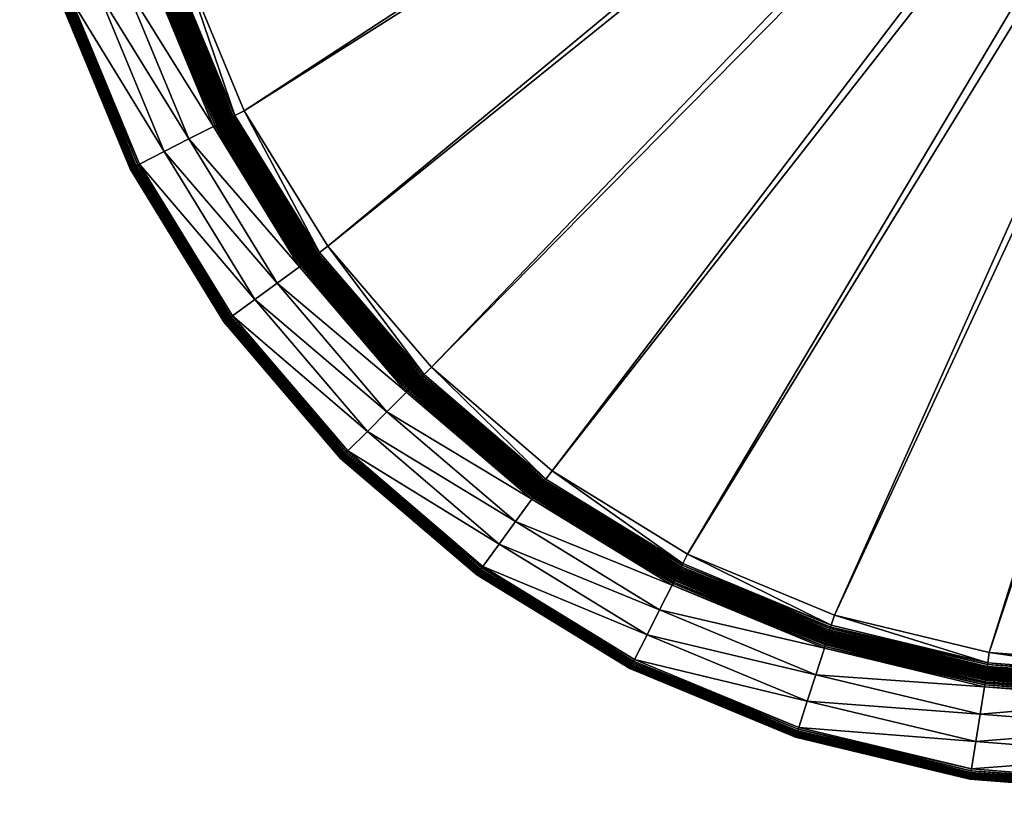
# Model space of a CAD drawing. Header units: centimetres. Extents: x 79.4 to 159.4, y 293.5 to 373.5.
# Tile 1 of 21: x 80.1 to 127.5, y 293.5 to 330.7. Entities that reach past the tile are written whole.
import ezdxf

# ---------------------------------------------------------------- set-up
doc = ezdxf.new("R2010")
doc.units = ezdxf.units.CM
doc.layers.get('0').update_dxf_attribs({"true_color": 0x565656})

msp = doc.modelspace()

# ---------------------------------------------------------------- meshes
at = {"color": 37, "true_color": 0x7a5834}
mesh = msp.add_polyface(dxfattribs=at)
corners = [(97.757, 311.817, 4.5), (92.475, 318.002, 4.5), (91.396, 317.218, 4.5), (89.926, 325.804, 4.006), (94.028, 319.13, 4.007), (94.031, 319.132, 3.982), (99.122, 313.183, 4.01), (99.125, 313.185, 3.99), (140.316, 360.418, 2.244), (85.55, 348.508, 3.249), (86.155, 340.827, 3.331), (140.385, 359.551, 2.252), (87.95, 333.374, 3.397), (140.371, 361.286, 2.233), (85.363, 367.513, 2.914), (94.505, 319.477, 3.482), (94.911, 319.774, 3.473), (90.892, 326.298, 3.446), (99.547, 313.608, 3.492), (99.903, 313.963, 3.484), (98.765, 312.825, 4.489), (93.627, 318.839, 4.489), (93.554, 318.786, 4.5), (98.824, 312.884, 4.47), (93.695, 318.888, 4.47), (98.879, 312.939, 4.442), (93.757, 318.933, 4.442), (98.929, 312.988, 4.406), (93.813, 318.974, 4.406), (98.973, 313.033, 4.361), (93.864, 319.011, 4.361), (89.932, 325.807, 3.956), (94.053, 319.147, 3.894), (89.954, 325.818, 3.867), (94.08, 319.167, 3.815), (89.982, 325.832, 3.787), (94.112, 319.191, 3.743), (90.017, 325.85, 3.716), (94.151, 319.219, 3.681), (90.058, 325.871, 3.653), (94.195, 319.251, 3.626), (94.007, 319.114, 4.095), (99.103, 313.163, 4.097), (93.98, 319.095, 4.174), (99.078, 313.138, 4.176), (93.947, 319.071, 4.245), (99.048, 313.108, 4.246), (93.908, 319.043, 4.307), (99.013, 313.073, 4.308), (99.145, 313.205, 3.903), (99.17, 313.23, 3.824), (99.2, 313.26, 3.753), (99.235, 313.295, 3.69), (99.274, 313.335, 3.636), (90.364, 326.028, 3.466), (94.431, 319.423, 3.494), (90.289, 325.99, 3.486), (94.364, 319.374, 3.514), (90.222, 325.955, 3.515), (94.302, 319.329, 3.543), (90.161, 325.924, 3.553), (94.246, 319.288, 3.581), (90.106, 325.896, 3.599), (99.483, 313.543, 3.504), (99.423, 313.484, 3.524), (99.369, 313.429, 3.553), (99.319, 313.379, 3.591), (98.7, 312.76, 4.5)]
mesh.append_faces([[corners[k] for k in face] for face in [(9, 13, 14)]], dxfattribs={"vtx0": -1, "vtx1": -1, "color": 37})
mesh.append_faces([[corners[k] for k in face] for face in [(0, 1, 2), (3, 4, 5), (4, 6, 7), (7, 5, 4), (8, 9, 10), (11, 10, 12), (15, 16, 17), (18, 19, 16), (16, 15, 18), (20, 21, 22), (23, 24, 21), (25, 26, 24), (27, 28, 26), (29, 30, 28), (31, 5, 32), (33, 32, 34), (35, 34, 36), (37, 36, 38), (39, 38, 40), (6, 4, 41), (41, 42, 6), (42, 41, 43), (44, 43, 45), (46, 45, 47), (48, 47, 30), (5, 7, 49), (49, 32, 5), (32, 49, 50), (50, 34, 32), (34, 50, 51), (51, 36, 34), (36, 51, 52), (52, 38, 36), (38, 52, 53), (53, 40, 38), (54, 55, 15), (56, 57, 55), (58, 59, 57), (60, 61, 59), (62, 40, 61), (18, 15, 55), (55, 63, 18), (63, 55, 57), (57, 64, 63), (64, 57, 59), (59, 65, 64), (65, 59, 61), (61, 66, 65), (66, 61, 40), (40, 53, 66), (67, 22, 1)]], dxfattribs={"vtx2": -1, "color": 37})
mesh = msp.add_polyface(dxfattribs=at)
corners = [(144.741, 354.607, 2.26), (126.739, 300.243, 3.331), (134.395, 299.658, 3.249), (143.924, 354.904, 2.266), (119.293, 302.031, 3.397), (143.158, 355.314, 2.27), (112.224, 304.967, 3.446), (142.458, 355.83, 2.272), (105.705, 308.98, 3.473), (141.838, 356.439, 2.272), (99.903, 313.963, 3.484), (86.155, 340.827, 3.331), (140.385, 359.551, 2.252), (140.316, 360.418, 2.244), (87.95, 333.374, 3.397), (140.577, 358.703, 2.261), (90.892, 326.298, 3.446), (140.888, 357.891, 2.267), (94.911, 319.774, 3.473), (141.311, 357.131, 2.27), (85.55, 348.508, 3.249), (140.371, 361.286, 2.233), (140.416, 359.556, 2.252), (140.347, 360.419, 2.243), (140.607, 358.712, 2.26), (140.916, 357.904, 2.266), (141.083, 359.657, 2.134), (141.021, 360.424, 2.126), (140.928, 360.423, 2.154), (140.99, 359.643, 2.161), (140.833, 360.423, 2.178), (140.896, 359.629, 2.186), (140.514, 359.571, 2.246), (140.446, 360.419, 2.238), (140.611, 359.586, 2.237), (140.544, 360.42, 2.228), (140.707, 359.6, 2.223), (140.641, 360.421, 2.215), (140.802, 359.615, 2.206), (140.738, 360.422, 2.198), (140.702, 358.741, 2.254), (140.796, 358.769, 2.245), (140.889, 358.797, 2.231), (140.981, 358.825, 2.214), (141.072, 358.853, 2.194), (141.006, 357.946, 2.26), (141.094, 357.987, 2.25), (141.183, 358.028, 2.237)]
mesh.append_faces([[corners[k] for k in face] for face in [(0, 1, 2), (3, 4, 1), (1, 0, 3), (5, 6, 4), (4, 3, 5), (7, 8, 6), (6, 5, 7), (9, 10, 8), (8, 7, 9), (11, 12, 13), (14, 15, 12), (16, 17, 15), (15, 14, 16), (18, 19, 17), (17, 16, 18), (10, 9, 19), (19, 18, 10), (20, 13, 21), (13, 12, 22), (22, 23, 13), (12, 15, 24), (24, 22, 12), (15, 17, 25), (25, 24, 15), (26, 27, 28), (28, 29, 26), (29, 28, 30), (30, 31, 29), (23, 22, 32), (32, 33, 23), (33, 32, 34), (34, 35, 33), (35, 34, 36), (36, 37, 35), (37, 36, 38), (38, 39, 37), (39, 38, 31), (31, 30, 39), (22, 24, 40), (40, 32, 22), (32, 40, 41), (41, 34, 32), (34, 41, 42), (42, 36, 34), (36, 42, 43), (43, 38, 36), (38, 43, 44), (44, 31, 38), (24, 25, 45), (45, 40, 24), (40, 45, 46), (46, 41, 40), (47, 42, 41)]], dxfattribs={"vtx2": -1, "color": 37})
mesh = msp.add_polyface(dxfattribs=at)
corners = [(80.086, 339.865), (82.101, 331.473), (82.101, 331.473, 4), (85.404, 323.499), (85.404, 323.499, 4), (89.913, 316.141, 4), (81.897, 340.152, 4.5), (83.845, 332.039, 4.5), (85.113, 332.452, 4.5), (87.037, 324.332, 4.5), (88.225, 324.937, 4.5), (80.086, 339.865, 4), (82.111, 331.476, 4.089), (80.097, 339.867, 4.089), (82.13, 331.482, 4.17), (80.116, 339.87, 4.17), (82.157, 331.491, 4.241), (80.144, 339.874, 4.241), (82.192, 331.503, 4.304), (80.181, 339.88, 4.304), (82.235, 331.517, 4.359), (85.413, 323.504, 4.089), (85.431, 323.513, 4.17), (85.456, 323.526, 4.241), (85.489, 323.543, 4.304), (85.53, 323.564, 4.359), (89.922, 316.147, 4.089), (89.938, 316.159, 4.17), (80.492, 339.929, 4.489), (82.492, 331.6, 4.489), (82.576, 331.627, 4.5), (80.413, 339.917, 4.47), (82.415, 331.575, 4.47), (80.342, 339.905, 4.441), (82.347, 331.553, 4.441), (80.279, 339.896, 4.404), (82.287, 331.533, 4.404), (80.226, 339.887, 4.359), (84.531, 340.569, 4.5), (86.381, 332.864, 4.5), (86.467, 332.892, 4.489), (84.62, 340.583, 4.489), (86.546, 332.917, 4.47), (84.702, 340.596, 4.47), (86.618, 332.941, 4.442), (84.776, 340.608, 4.442), (86.682, 332.962, 4.405), (84.843, 340.618, 4.405), (86.74, 332.98, 4.36), (85.849, 323.726, 4.5), (85.77, 323.686, 4.489), (85.698, 323.649, 4.47), (85.634, 323.617, 4.441), (85.578, 323.588, 4.404), (85.034, 340.649, 4.172), (86.87, 333.022, 4.173), (86.898, 333.032, 4.093), (84.998, 340.643, 4.243), (86.833, 333.011, 4.244), (84.954, 340.636, 4.306), (86.79, 332.997, 4.306), (84.902, 340.628, 4.36), (80.58, 339.943, 4.5), (83.214, 340.36, 4.5)]
mesh.append_faces([[corners[k] for k in face] for face in [(0, 1, 2), (1, 3, 4), (4, 2, 1), (5, 4, 3), (6, 7, 8), (7, 9, 10), (10, 8, 7), (11, 2, 12), (13, 12, 14), (15, 14, 16), (17, 16, 18), (19, 18, 20), (2, 4, 21), (21, 12, 2), (12, 21, 22), (22, 14, 12), (14, 22, 23), (23, 16, 14), (16, 23, 24), (24, 18, 16), (18, 24, 25), (25, 20, 18), (26, 21, 4), (27, 22, 21), (28, 29, 30), (31, 32, 29), (33, 34, 32), (35, 36, 34), (37, 20, 36), (38, 39, 40), (41, 40, 42), (43, 42, 44), (45, 44, 46), (47, 46, 48), (49, 30, 29), (29, 50, 49), (50, 29, 32), (32, 51, 50), (51, 32, 34), (34, 52, 51), (52, 34, 36), (36, 53, 52), (53, 36, 20), (20, 25, 53), (54, 55, 56), (57, 58, 55), (59, 60, 58), (61, 48, 60), (62, 30, 7), (63, 8, 39), (30, 49, 9), (9, 7, 30)]], dxfattribs={"vtx2": -1, "color": 37})
mesh = msp.add_polyface(dxfattribs=at)
corners = [(86.92, 333.039, 4.005), (89.926, 325.804, 4.006), (89.932, 325.807, 3.956), (86.933, 333.043, 3.907), (87.472, 333.218, 3.404), (87.95, 333.374, 3.397), (86.155, 340.827, 3.331), (90.444, 326.069, 3.453), (90.892, 326.298, 3.446), (94.505, 319.477, 3.482), (86.381, 332.864, 4.5), (89.413, 325.542, 4.5), (89.494, 325.584, 4.489), (86.467, 332.892, 4.489), (89.568, 325.621, 4.47), (86.546, 332.917, 4.47), (89.636, 325.656, 4.442), (86.618, 332.941, 4.442), (89.697, 325.687, 4.405), (86.682, 332.962, 4.405), (89.752, 325.715, 4.36), (86.74, 332.98, 4.36), (86.898, 333.032, 4.093), (89.904, 325.793, 4.094), (86.87, 333.022, 4.173), (89.876, 325.778, 4.173), (86.833, 333.011, 4.244), (89.841, 325.76, 4.244), (86.79, 332.997, 4.306), (89.8, 325.739, 4.307), (89.954, 325.818, 3.867), (86.954, 333.05, 3.818), (89.982, 325.832, 3.787), (86.983, 333.059, 3.738), (90.017, 325.85, 3.716), (87.019, 333.071, 3.667), (90.058, 325.871, 3.653), (87.062, 333.085, 3.604), (90.106, 325.896, 3.599), (87.113, 333.101, 3.549), (87.386, 333.19, 3.416), (90.364, 326.028, 3.466), (87.307, 333.165, 3.437), (90.289, 325.99, 3.486), (87.235, 333.141, 3.466), (90.222, 325.955, 3.515), (87.17, 333.12, 3.503), (90.161, 325.924, 3.553), (94.431, 319.423, 3.494), (94.364, 319.374, 3.514), (94.302, 319.329, 3.543), (85.113, 332.452, 4.5), (88.225, 324.937, 4.5)]
mesh.append_faces([[corners[k] for k in face] for face in [(0, 1, 2), (2, 3, 0), (4, 5, 6), (7, 8, 5), (5, 4, 7), (8, 7, 9), (10, 11, 12), (12, 13, 10), (13, 12, 14), (14, 15, 13), (15, 14, 16), (16, 17, 15), (17, 16, 18), (18, 19, 17), (19, 18, 20), (20, 21, 19), (1, 0, 22), (22, 23, 1), (23, 22, 24), (24, 25, 23), (25, 24, 26), (26, 27, 25), (27, 26, 28), (28, 29, 27), (29, 28, 21), (21, 20, 29), (3, 2, 30), (30, 31, 3), (31, 30, 32), (32, 33, 31), (33, 32, 34), (34, 35, 33), (35, 34, 36), (36, 37, 35), (37, 36, 38), (38, 39, 37), (7, 4, 40), (40, 41, 7), (41, 40, 42), (42, 43, 41), (43, 42, 44), (44, 45, 43), (45, 44, 46), (46, 47, 45), (47, 46, 39), (39, 38, 47), (9, 7, 41), (48, 41, 43), (49, 43, 45), (50, 45, 47), (11, 10, 51), (51, 52, 11)]], dxfattribs={"vtx2": -1, "color": 37})
mesh = msp.add_polyface(dxfattribs=at)
corners = [(85.404, 323.499), (89.913, 316.141), (89.913, 316.141, 4), (87.037, 324.332, 4.5), (91.396, 317.218, 4.5), (92.475, 318.002, 4.5), (88.225, 324.937, 4.5), (94.031, 319.132, 3.982), (89.932, 325.807, 3.956), (89.926, 325.804, 4.006), (85.404, 323.499, 4), (89.922, 316.147, 4.089), (85.413, 323.504, 4.089), (89.938, 316.159, 4.17), (85.431, 323.513, 4.17), (89.961, 316.175, 4.241), (85.456, 323.526, 4.241), (89.99, 316.197, 4.304), (85.489, 323.543, 4.304), (90.027, 316.224, 4.359), (85.53, 323.564, 4.359), (90.318, 316.435, 4.5), (85.849, 323.726, 4.5), (85.77, 323.686, 4.489), (90.246, 316.382, 4.489), (85.698, 323.649, 4.47), (90.18, 316.335, 4.47), (85.634, 323.617, 4.441), (90.122, 316.293, 4.441), (85.578, 323.588, 4.404), (90.071, 316.256, 4.404), (89.413, 325.542, 4.5), (93.554, 318.786, 4.5), (93.627, 318.839, 4.489), (89.494, 325.584, 4.489), (93.695, 318.888, 4.47), (89.568, 325.621, 4.47), (93.757, 318.933, 4.442), (89.636, 325.656, 4.442), (93.813, 318.974, 4.406), (89.697, 325.687, 4.405), (93.864, 319.011, 4.361), (89.752, 325.715, 4.36), (94.028, 319.13, 4.007), (89.904, 325.793, 4.094), (94.007, 319.114, 4.095), (89.876, 325.778, 4.173), (93.98, 319.095, 4.174), (89.841, 325.76, 4.244), (93.947, 319.071, 4.245), (89.8, 325.739, 4.307), (93.908, 319.043, 4.307), (94.053, 319.147, 3.894), (89.954, 325.818, 3.867), (94.08, 319.167, 3.815), (89.982, 325.832, 3.787), (94.112, 319.191, 3.743), (90.017, 325.85, 3.716), (94.151, 319.219, 3.681), (90.058, 325.871, 3.653), (94.195, 319.251, 3.626), (90.106, 325.896, 3.599), (94.246, 319.288, 3.581), (90.161, 325.924, 3.553)]
mesh.append_faces([[corners[k] for k in face] for face in [(0, 1, 2), (3, 4, 5), (5, 6, 3), (7, 8, 9), (10, 2, 11), (12, 11, 13), (14, 13, 15), (15, 16, 14), (16, 15, 17), (17, 18, 16), (18, 17, 19), (19, 20, 18), (21, 22, 23), (23, 24, 21), (24, 23, 25), (25, 26, 24), (26, 25, 27), (27, 28, 26), (28, 27, 29), (29, 30, 28), (30, 29, 20), (20, 19, 30), (31, 32, 33), (33, 34, 31), (34, 33, 35), (35, 36, 34), (36, 35, 37), (37, 38, 36), (38, 37, 39), (39, 40, 38), (40, 39, 41), (41, 42, 40), (43, 9, 44), (44, 45, 43), (45, 44, 46), (46, 47, 45), (47, 46, 48), (48, 49, 47), (49, 48, 50), (50, 51, 49), (51, 50, 42), (42, 41, 51), (52, 53, 8), (54, 55, 53), (56, 57, 55), (58, 59, 57), (60, 61, 59), (62, 63, 61), (22, 21, 4), (4, 3, 22), (32, 31, 6), (6, 5, 32)]], dxfattribs={"vtx2": -1, "color": 37})
mesh = msp.add_polyface(dxfattribs=at)
corners = [(89.913, 316.141), (95.518, 309.578), (95.518, 309.578, 4), (89.913, 316.141, 4), (91.396, 317.218, 4.5), (96.815, 310.874, 4.5), (97.757, 311.817, 4.5), (102.081, 303.973, 4), (102.081, 303.973), (103.942, 306.535, 4.5), (95.526, 309.586, 4.089), (89.922, 316.147, 4.089), (95.54, 309.6, 4.17), (89.938, 316.159, 4.17), (95.56, 309.62, 4.241), (89.961, 316.175, 4.241), (95.586, 309.646, 4.304), (89.99, 316.197, 4.304), (95.618, 309.678, 4.359), (90.027, 316.224, 4.359), (95.872, 309.932, 4.5), (90.318, 316.435, 4.5), (90.246, 316.382, 4.489), (95.809, 309.869, 4.489), (90.18, 316.335, 4.47), (95.752, 309.812, 4.47), (90.122, 316.293, 4.441), (95.701, 309.761, 4.441), (90.071, 316.256, 4.404), (95.657, 309.716, 4.404), (93.554, 318.786, 4.5), (98.7, 312.76, 4.5), (98.765, 312.825, 4.489), (93.627, 318.839, 4.489), (98.824, 312.884, 4.47), (93.695, 318.888, 4.47), (98.879, 312.939, 4.442), (93.757, 318.933, 4.442), (98.929, 312.988, 4.406), (93.813, 318.974, 4.406), (98.973, 313.033, 4.361), (93.98, 319.095, 4.174), (99.078, 313.138, 4.176), (99.103, 313.163, 4.097), (93.947, 319.071, 4.245), (99.048, 313.108, 4.246), (93.908, 319.043, 4.307), (99.013, 313.073, 4.308), (93.864, 319.011, 4.361), (102.087, 303.982, 4.089), (102.099, 303.998, 4.17), (102.115, 304.02, 4.241), (102.137, 304.05, 4.304), (102.164, 304.087, 4.359), (102.375, 304.378, 4.5), (102.322, 304.305, 4.489), (102.275, 304.24, 4.47), (102.233, 304.182, 4.441), (102.196, 304.131, 4.404), (92.475, 318.002, 4.5), (103.159, 305.456, 4.5)]
mesh.append_faces([[corners[k] for k in face] for face in [(0, 1, 2), (2, 3, 0), (4, 5, 6), (7, 2, 1), (1, 8, 7), (9, 6, 5), (3, 2, 10), (10, 11, 3), (11, 10, 12), (12, 13, 11), (13, 12, 14), (14, 15, 13), (15, 14, 16), (16, 17, 15), (17, 16, 18), (18, 19, 17), (20, 21, 22), (22, 23, 20), (23, 22, 24), (24, 25, 23), (25, 24, 26), (26, 27, 25), (27, 26, 28), (28, 29, 27), (29, 28, 19), (19, 18, 29), (30, 31, 32), (33, 32, 34), (35, 34, 36), (37, 36, 38), (39, 38, 40), (41, 42, 43), (44, 45, 42), (46, 47, 45), (48, 40, 47), (2, 7, 49), (49, 10, 2), (10, 49, 50), (50, 12, 10), (12, 50, 51), (51, 14, 12), (52, 16, 14), (53, 18, 16), (54, 20, 23), (55, 23, 25), (56, 25, 27), (57, 27, 29), (58, 29, 18), (21, 20, 5), (5, 4, 21), (59, 6, 31), (60, 5, 20)]], dxfattribs={"vtx2": -1, "color": 37})
mesh = msp.add_polyface(dxfattribs=at)
corners = [(96.815, 310.874, 4.5), (103.159, 305.456, 4.5), (103.942, 306.535, 4.5), (105.068, 308.096, 3.982), (99.125, 313.185, 3.99), (99.122, 313.183, 4.01), (105.065, 308.092, 4.008), (99.903, 313.963, 3.484), (99.547, 313.608, 3.492), (105.408, 308.573, 3.482), (95.56, 309.62, 4.241), (102.115, 304.02, 4.241), (102.137, 304.05, 4.304), (95.586, 309.646, 4.304), (102.164, 304.087, 4.359), (98.7, 312.76, 4.5), (104.726, 307.614, 4.5), (104.779, 307.687, 4.489), (98.765, 312.825, 4.489), (104.828, 307.755, 4.47), (98.824, 312.884, 4.47), (104.873, 307.817, 4.442), (98.879, 312.939, 4.442), (104.914, 307.874, 4.406), (98.929, 312.988, 4.406), (104.95, 307.925, 4.361), (98.973, 313.033, 4.361), (95.809, 309.869, 4.489), (102.322, 304.305, 4.489), (102.375, 304.378, 4.5), (95.752, 309.812, 4.47), (102.275, 304.24, 4.47), (95.701, 309.761, 4.441), (102.233, 304.182, 4.441), (95.657, 309.716, 4.404), (102.196, 304.131, 4.404), (95.618, 309.678, 4.359), (105.082, 308.118, 3.894), (99.145, 313.205, 3.903), (105.101, 308.145, 3.814), (99.17, 313.23, 3.824), (105.124, 308.179, 3.743), (99.2, 313.26, 3.753), (105.152, 308.218, 3.681), (99.235, 313.295, 3.69), (105.184, 308.263, 3.626), (99.274, 313.335, 3.636), (99.103, 313.163, 4.097), (105.051, 308.07, 4.095), (99.078, 313.138, 4.176), (105.032, 308.042, 4.175), (99.048, 313.108, 4.246), (105.009, 308.009, 4.245), (99.013, 313.073, 4.308), (104.981, 307.97, 4.307), (99.483, 313.543, 3.504), (105.355, 308.5, 3.494), (99.423, 313.484, 3.524), (105.305, 308.432, 3.514), (99.369, 313.429, 3.553), (105.261, 308.37, 3.543), (99.319, 313.379, 3.591), (105.22, 308.314, 3.581), (97.757, 311.817, 4.5), (95.872, 309.932, 4.5)]
mesh.append_faces([[corners[k] for k in face] for face in [(0, 1, 2), (3, 4, 5), (5, 6, 3), (7, 8, 9), (10, 11, 12), (13, 12, 14), (15, 16, 17), (17, 18, 15), (18, 17, 19), (19, 20, 18), (20, 19, 21), (21, 22, 20), (22, 21, 23), (23, 24, 22), (24, 23, 25), (25, 26, 24), (27, 28, 29), (30, 31, 28), (32, 33, 31), (34, 35, 33), (36, 14, 35), (4, 3, 37), (37, 38, 4), (38, 37, 39), (39, 40, 38), (40, 39, 41), (41, 42, 40), (42, 41, 43), (43, 44, 42), (44, 43, 45), (45, 46, 44), (6, 5, 47), (47, 48, 6), (48, 47, 49), (49, 50, 48), (50, 49, 51), (51, 52, 50), (52, 51, 53), (53, 54, 52), (54, 53, 26), (26, 25, 54), (9, 8, 55), (56, 55, 57), (58, 57, 59), (59, 60, 58), (60, 59, 61), (61, 62, 60), (62, 61, 46), (46, 45, 62), (16, 15, 63), (63, 2, 16), (64, 29, 1)]], dxfattribs={"vtx2": -1, "color": 37})
mesh = msp.add_polyface(dxfattribs=at)
corners = [(110.877, 302.285, 4.5), (103.942, 306.535, 4.5), (103.159, 305.456, 4.5), (111.74, 304, 3.955), (105.068, 308.096, 3.982), (105.065, 308.092, 4.008), (111.737, 303.992, 4.006), (105.408, 308.573, 3.482), (105.705, 308.98, 3.473), (99.903, 313.963, 3.484), (111.995, 304.519, 3.453), (112.224, 304.967, 3.446), (104.726, 307.614, 4.5), (111.483, 303.473, 4.5), (111.524, 303.554, 4.489), (104.779, 307.687, 4.489), (111.561, 303.629, 4.47), (104.828, 307.755, 4.47), (111.595, 303.697, 4.442), (104.873, 307.817, 4.442), (111.626, 303.758, 4.406), (104.914, 307.874, 4.406), (111.653, 303.814, 4.361), (104.95, 307.925, 4.361), (119.008, 301.14, 3.603), (111.8, 304.13, 3.653), (111.78, 304.088, 3.716), (111.749, 304.023, 3.867), (105.082, 308.118, 3.894), (111.763, 304.052, 3.787), (105.101, 308.145, 3.814), (105.124, 308.179, 3.743), (105.152, 308.218, 3.681), (111.824, 304.178, 3.599), (105.184, 308.263, 3.626), (105.051, 308.07, 4.095), (111.727, 303.969, 4.094), (105.032, 308.042, 4.175), (111.714, 303.94, 4.174), (105.009, 308.009, 4.245), (111.697, 303.904, 4.245), (104.981, 307.97, 4.307), (111.677, 303.862, 4.307), (99.483, 313.543, 3.504), (105.355, 308.5, 3.494), (99.423, 313.484, 3.524), (105.305, 308.432, 3.514), (111.953, 304.438, 3.466), (111.916, 304.363, 3.486), (105.261, 308.37, 3.543), (111.882, 304.295, 3.515), (105.22, 308.314, 3.581), (111.851, 304.234, 3.553), (110.272, 301.097, 4.5), (102.375, 304.378, 4.5)]
mesh.append_faces([[corners[k] for k in face] for face in [(0, 1, 2), (3, 4, 5), (5, 6, 3), (7, 8, 9), (10, 11, 8), (8, 7, 10), (12, 13, 14), (14, 15, 12), (15, 14, 16), (16, 17, 15), (17, 16, 18), (18, 19, 17), (19, 18, 20), (20, 21, 19), (21, 20, 22), (22, 23, 21), (24, 25, 26), (4, 3, 27), (27, 28, 4), (28, 27, 29), (29, 30, 28), (30, 29, 26), (26, 31, 30), (31, 26, 25), (25, 32, 31), (32, 25, 33), (33, 34, 32), (6, 5, 35), (35, 36, 6), (36, 35, 37), (37, 38, 36), (38, 37, 39), (39, 40, 38), (40, 39, 41), (41, 42, 40), (42, 41, 23), (23, 22, 42), (43, 44, 7), (45, 46, 44), (10, 7, 44), (44, 47, 10), (47, 44, 46), (46, 48, 47), (48, 46, 49), (49, 50, 48), (50, 49, 51), (51, 52, 50), (52, 51, 34), (34, 33, 52), (13, 12, 1), (1, 0, 13), (53, 2, 54)]], dxfattribs={"vtx2": -1, "color": 37})
mesh = msp.add_polyface(dxfattribs=at)
corners = [(117.413, 296.161, 4), (109.44, 299.464, 4), (109.44, 299.464), (102.081, 303.973, 4), (102.081, 303.973), (118.392, 299.172, 4.5), (110.877, 302.285, 4.5), (110.272, 301.097, 4.5), (103.159, 305.456, 4.5), (118.971, 301.004, 3.906), (111.74, 304, 3.955), (111.737, 303.992, 4.006), (117.417, 296.171, 4.089), (109.445, 299.473, 4.089), (117.423, 296.19, 4.17), (109.453, 299.491, 4.17), (117.431, 296.217, 4.241), (109.466, 299.516, 4.241), (117.443, 296.252, 4.304), (109.483, 299.549, 4.304), (117.457, 296.295, 4.359), (109.504, 299.589, 4.359), (102.087, 303.982, 4.089), (102.099, 303.998, 4.17), (102.115, 304.02, 4.241), (102.137, 304.05, 4.304), (102.164, 304.087, 4.359), (118.832, 300.527, 4.489), (111.524, 303.554, 4.489), (111.483, 303.473, 4.5), (118.857, 300.606, 4.47), (111.561, 303.629, 4.47), (118.88, 300.679, 4.442), (111.595, 303.697, 4.442), (118.9, 300.744, 4.405), (111.626, 303.758, 4.406), (118.918, 300.802, 4.36), (111.653, 303.814, 4.361), (117.568, 296.636, 4.5), (109.667, 299.909, 4.5), (109.626, 299.83, 4.489), (117.54, 296.552, 4.489), (109.59, 299.758, 4.47), (117.515, 296.475, 4.47), (109.557, 299.694, 4.441), (117.493, 296.407, 4.441), (109.528, 299.638, 4.404), (117.474, 296.347, 4.404), (102.375, 304.378, 4.5), (102.322, 304.305, 4.489), (102.275, 304.24, 4.47), (102.233, 304.182, 4.441), (102.196, 304.131, 4.404), (118.977, 301.028, 3.818), (111.749, 304.023, 3.867), (118.985, 301.058, 3.738), (111.763, 304.052, 3.787), (118.995, 301.095, 3.666), (111.78, 304.088, 3.716), (118.969, 300.989, 4.006), (111.727, 303.969, 4.094), (118.964, 300.966, 4.094), (111.714, 303.94, 4.174), (118.956, 300.936, 4.173), (111.697, 303.904, 4.245), (118.946, 300.898, 4.244), (111.677, 303.862, 4.307), (118.933, 300.854, 4.307), (118.804, 300.441, 4.5), (117.98, 297.904, 4.5)]
mesh.append_faces([[corners[k] for k in face] for face in [(0, 1, 2), (1, 3, 4), (4, 2, 1), (5, 6, 7), (8, 7, 6), (9, 10, 11), (12, 13, 1), (14, 15, 13), (16, 17, 15), (18, 19, 17), (20, 21, 19), (3, 1, 13), (13, 22, 3), (22, 13, 15), (15, 23, 22), (23, 15, 17), (17, 24, 23), (24, 17, 19), (19, 25, 24), (25, 19, 21), (21, 26, 25), (27, 28, 29), (30, 31, 28), (32, 33, 31), (34, 35, 33), (36, 37, 35), (38, 39, 40), (41, 40, 42), (43, 42, 44), (45, 44, 46), (47, 46, 21), (39, 48, 49), (49, 40, 39), (40, 49, 50), (50, 42, 40), (42, 50, 51), (51, 44, 42), (44, 51, 52), (52, 46, 44), (46, 52, 26), (26, 21, 46), (53, 54, 10), (55, 56, 54), (57, 58, 56), (59, 11, 60), (61, 60, 62), (63, 62, 64), (65, 64, 66), (67, 66, 37), (68, 29, 6), (69, 7, 39), (48, 39, 7)]], dxfattribs={"vtx2": -1, "color": 37})
mesh = msp.add_polyface(dxfattribs=at)
corners = [(125.805, 294.146, 4), (117.413, 296.161, 4), (117.413, 296.161), (109.44, 299.464), (110.272, 301.097, 4.5), (117.98, 297.904, 4.5), (118.392, 299.172, 4.5), (111.737, 303.992, 4.006), (118.969, 300.989, 4.006), (118.971, 301.004, 3.906), (119.137, 301.553, 3.404), (119.293, 302.031, 3.397), (112.224, 304.967, 3.446), (111.995, 304.519, 3.453), (125.807, 294.157, 4.089), (117.417, 296.171, 4.089), (125.81, 294.176, 4.17), (117.423, 296.19, 4.17), (125.814, 294.204, 4.241), (117.431, 296.217, 4.241), (125.82, 294.241, 4.304), (117.443, 296.252, 4.304), (125.827, 294.286, 4.359), (117.457, 296.295, 4.359), (109.44, 299.464, 4), (109.445, 299.473, 4.089), (109.453, 299.491, 4.17), (109.466, 299.516, 4.241), (109.483, 299.549, 4.304), (125.857, 294.472, 4.47), (117.515, 296.475, 4.47), (117.493, 296.407, 4.441), (125.846, 294.402, 4.441), (117.474, 296.347, 4.404), (125.836, 294.339, 4.404), (111.483, 303.473, 4.5), (118.804, 300.441, 4.5), (118.832, 300.527, 4.489), (111.524, 303.554, 4.489), (118.857, 300.606, 4.47), (111.561, 303.629, 4.47), (118.88, 300.679, 4.442), (111.595, 303.697, 4.442), (118.9, 300.744, 4.405), (111.626, 303.758, 4.406), (118.918, 300.802, 4.36), (109.626, 299.83, 4.489), (117.54, 296.552, 4.489), (117.568, 296.636, 4.5), (109.59, 299.758, 4.47), (109.557, 299.694, 4.441), (109.528, 299.638, 4.404), (109.504, 299.589, 4.359), (111.74, 304, 3.955), (118.977, 301.028, 3.818), (111.749, 304.023, 3.867), (118.985, 301.058, 3.738), (111.763, 304.052, 3.787), (118.995, 301.095, 3.666), (111.78, 304.088, 3.716), (119.008, 301.14, 3.603), (111.8, 304.13, 3.653), (119.023, 301.191, 3.549), (111.824, 304.178, 3.599), (111.727, 303.969, 4.094), (118.964, 300.966, 4.094), (111.714, 303.94, 4.174), (118.956, 300.936, 4.173), (111.697, 303.904, 4.245), (118.946, 300.898, 4.244), (111.677, 303.862, 4.307), (118.933, 300.854, 4.307), (111.653, 303.814, 4.361), (111.953, 304.438, 3.466), (119.109, 301.466, 3.416), (111.916, 304.363, 3.486), (119.084, 301.387, 3.437), (111.882, 304.295, 3.515), (119.061, 301.315, 3.466), (111.851, 304.234, 3.553), (119.041, 301.249, 3.503), (110.877, 302.285, 4.5), (109.667, 299.909, 4.5)]
mesh.append_faces([[corners[k] for k in face] for face in [(0, 1, 2), (3, 2, 1), (4, 5, 6), (7, 8, 9), (10, 11, 12), (12, 13, 10), (14, 15, 1), (16, 17, 15), (18, 19, 17), (20, 21, 19), (22, 23, 21), (24, 1, 15), (25, 15, 17), (26, 17, 19), (27, 19, 21), (28, 21, 23), (29, 30, 31), (32, 31, 33), (34, 33, 23), (35, 36, 37), (38, 37, 39), (40, 39, 41), (42, 41, 43), (44, 43, 45), (46, 47, 48), (49, 30, 47), (50, 31, 30), (51, 33, 31), (52, 23, 33), (53, 9, 54), (55, 54, 56), (57, 56, 58), (59, 58, 60), (61, 60, 62), (62, 63, 61), (64, 65, 8), (66, 67, 65), (68, 69, 67), (70, 71, 69), (72, 45, 71), (10, 13, 73), (73, 74, 10), (74, 73, 75), (75, 76, 74), (76, 75, 77), (77, 78, 76), (78, 77, 79), (79, 80, 78), (80, 79, 63), (63, 62, 80), (81, 6, 36), (82, 48, 5)]], dxfattribs={"vtx2": -1, "color": 37})
mesh = msp.add_polyface(dxfattribs=at)
corners = [(117.413, 296.161), (125.805, 294.146), (125.805, 294.146, 4), (126.301, 297.274, 4.5), (118.392, 299.172, 4.5), (117.98, 297.904, 4.5), (126.092, 295.957, 4.5), (126.585, 299.18, 3.84), (118.971, 301.004, 3.906), (118.969, 300.989, 4.006), (126.585, 299.156, 4.005), (119.293, 302.031, 3.397), (119.137, 301.553, 3.404), (126.66, 299.746, 3.338), (117.413, 296.161, 4), (125.807, 294.157, 4.089), (117.417, 296.171, 4.089), (125.81, 294.176, 4.17), (117.423, 296.19, 4.17), (125.814, 294.204, 4.241), (117.431, 296.217, 4.241), (125.82, 294.241, 4.304), (117.443, 296.252, 4.304), (125.827, 294.286, 4.359), (118.804, 300.441, 4.5), (126.509, 298.591, 4.5), (126.523, 298.68, 4.489), (118.832, 300.527, 4.489), (126.536, 298.763, 4.47), (118.857, 300.606, 4.47), (126.547, 298.837, 4.442), (118.88, 300.679, 4.442), (126.556, 298.905, 4.405), (118.9, 300.744, 4.405), (126.565, 298.965, 4.36), (118.918, 300.802, 4.36), (125.883, 294.64, 4.5), (117.568, 296.636, 4.5), (117.54, 296.552, 4.489), (125.869, 294.552, 4.489), (117.515, 296.475, 4.47), (125.857, 294.472, 4.47), (117.493, 296.407, 4.441), (125.846, 294.402, 4.441), (117.474, 296.347, 4.404), (125.836, 294.339, 4.404), (117.457, 296.295, 4.359), (126.586, 299.204, 3.751), (118.977, 301.028, 3.818), (126.589, 299.235, 3.671), (118.985, 301.058, 3.738), (126.593, 299.273, 3.6), (118.995, 301.095, 3.666), (126.598, 299.318, 3.537), (119.008, 301.14, 3.603), (126.605, 299.371, 3.483), (119.023, 301.191, 3.549), (118.964, 300.966, 4.094), (126.584, 299.133, 4.093), (118.956, 300.936, 4.173), (126.581, 299.102, 4.173), (118.946, 300.898, 4.244), (126.577, 299.064, 4.244), (118.933, 300.854, 4.307), (126.572, 299.018, 4.306), (119.109, 301.466, 3.416), (126.647, 299.656, 3.35), (119.084, 301.387, 3.437), (126.634, 299.574, 3.37), (119.061, 301.315, 3.466), (126.623, 299.499, 3.399), (119.041, 301.249, 3.503), (126.614, 299.431, 3.437)]
mesh.append_faces([[corners[k] for k in face] for face in [(0, 1, 2), (3, 4, 5), (5, 6, 3), (7, 8, 9), (9, 10, 7), (11, 12, 13), (14, 2, 15), (16, 15, 17), (18, 17, 19), (20, 19, 21), (22, 21, 23), (24, 25, 26), (26, 27, 24), (27, 26, 28), (28, 29, 27), (29, 28, 30), (30, 31, 29), (31, 30, 32), (32, 33, 31), (33, 32, 34), (34, 35, 33), (36, 37, 38), (38, 39, 36), (39, 38, 40), (40, 41, 39), (42, 43, 41), (44, 45, 43), (46, 23, 45), (47, 48, 8), (49, 50, 48), (51, 52, 50), (53, 54, 52), (55, 56, 54), (10, 9, 57), (57, 58, 10), (58, 57, 59), (59, 60, 58), (60, 59, 61), (61, 62, 60), (62, 61, 63), (63, 64, 62), (64, 63, 35), (35, 34, 64), (13, 12, 65), (66, 65, 67), (68, 67, 69), (70, 69, 71), (72, 71, 56), (25, 24, 4), (4, 3, 25), (37, 36, 6), (6, 5, 37)]], dxfattribs={"vtx2": -1, "color": 37})
mesh = msp.add_polyface(dxfattribs=at)
corners = [(134.409, 293.469, 4), (125.805, 294.146, 4), (125.805, 294.146), (134.409, 293.469), (134.409, 296.636, 4.5), (126.301, 297.274, 4.5), (126.092, 295.957, 4.5), (134.38, 298.583, 3.755), (126.585, 299.18, 3.84), (126.585, 299.156, 4.005), (126.66, 299.746, 3.338), (126.739, 300.243, 3.331), (119.293, 302.031, 3.397), (134.378, 299.157, 3.255), (134.409, 293.48, 4.089), (125.807, 294.157, 4.089), (134.409, 293.5, 4.17), (125.81, 294.176, 4.17), (134.409, 293.528, 4.241), (125.814, 294.204, 4.241), (134.409, 293.565, 4.304), (125.82, 294.241, 4.304), (134.409, 293.61, 4.359), (125.827, 294.286, 4.359), (134.409, 298.061, 4.489), (126.523, 298.68, 4.489), (126.509, 298.591, 4.5), (134.408, 298.144, 4.47), (126.536, 298.763, 4.47), (134.407, 298.22, 4.442), (126.547, 298.837, 4.442), (134.405, 298.289, 4.406), (126.556, 298.905, 4.405), (134.404, 298.35, 4.36), (126.565, 298.965, 4.36), (134.409, 293.969, 4.5), (125.883, 294.64, 4.5), (125.869, 294.552, 4.489), (134.409, 293.88, 4.489), (125.857, 294.472, 4.47), (134.409, 293.8, 4.47), (125.846, 294.402, 4.441), (134.409, 293.728, 4.441), (125.836, 294.339, 4.404), (134.409, 293.665, 4.404), (134.377, 298.607, 3.667), (126.586, 299.204, 3.751), (134.375, 298.638, 3.588), (126.589, 299.235, 3.671), (134.373, 298.677, 3.516), (126.593, 299.273, 3.6), (134.372, 298.724, 3.454), (126.598, 299.318, 3.537), (134.371, 298.778, 3.399), (126.605, 299.371, 3.483), (134.39, 298.545, 4.006), (126.584, 299.133, 4.093), (134.393, 298.521, 4.094), (126.581, 299.102, 4.173), (134.396, 298.489, 4.174), (126.577, 299.064, 4.244), (134.399, 298.45, 4.244), (126.572, 299.018, 4.306), (134.402, 298.404, 4.307), (118.971, 301.004, 3.906), (118.977, 301.028, 3.818), (118.985, 301.058, 3.738), (118.995, 301.095, 3.666), (119.008, 301.14, 3.603), (119.109, 301.466, 3.416), (126.647, 299.656, 3.35), (119.084, 301.387, 3.437), (126.634, 299.574, 3.37), (119.061, 301.315, 3.466), (126.623, 299.499, 3.399), (119.041, 301.249, 3.503), (126.614, 299.431, 3.437), (119.023, 301.191, 3.549), (134.376, 299.066, 3.267), (134.374, 298.983, 3.288), (134.372, 298.907, 3.316), (134.372, 298.839, 3.354), (134.409, 297.97, 4.5), (134.409, 295.303, 4.5)]
mesh.append_faces([[corners[k] for k in face] for face in [(0, 1, 2), (2, 3, 0), (4, 5, 6), (7, 8, 9), (10, 11, 12), (11, 10, 13), (1, 0, 14), (14, 15, 1), (15, 14, 16), (16, 17, 15), (17, 16, 18), (18, 19, 17), (19, 18, 20), (20, 21, 19), (22, 23, 21), (24, 25, 26), (27, 28, 25), (29, 30, 28), (31, 32, 30), (33, 34, 32), (35, 36, 37), (38, 37, 39), (40, 39, 41), (42, 41, 43), (44, 43, 23), (45, 46, 8), (47, 48, 46), (49, 50, 48), (51, 52, 50), (53, 54, 52), (55, 9, 56), (57, 56, 58), (59, 58, 60), (61, 60, 62), (63, 62, 34), (64, 8, 46), (65, 46, 48), (66, 48, 50), (67, 50, 52), (68, 52, 54), (69, 70, 10), (71, 72, 70), (73, 74, 72), (75, 76, 74), (77, 54, 76), (13, 10, 70), (78, 70, 72), (79, 72, 74), (80, 74, 76), (81, 76, 54), (82, 26, 5), (83, 6, 36)]], dxfattribs={"vtx2": -1, "color": 37})
mesh = msp.add_polyface(dxfattribs=at)
corners = [(153.613, 298.764, 3.389), (134.38, 298.583, 3.755), (134.39, 298.545, 4.006), (126.092, 295.957, 4.5), (134.409, 295.303, 4.5), (134.409, 296.636, 4.5), (126.585, 299.156, 4.005), (134.378, 299.157, 3.255), (134.395, 299.658, 3.249), (126.739, 300.243, 3.331), (153.172, 299.703, 2.915), (154.197, 298.181, 4.49), (134.409, 298.061, 4.489), (134.409, 297.97, 4.5), (154.135, 298.243, 4.472), (134.408, 298.144, 4.47), (154.077, 298.301, 4.445), (134.407, 298.22, 4.442), (154.023, 298.355, 4.411), (134.405, 298.289, 4.406), (153.974, 298.404, 4.368), (134.404, 298.35, 4.36), (153.784, 298.593, 4.032), (134.393, 298.521, 4.094), (153.814, 298.563, 4.115), (134.396, 298.489, 4.174), (153.848, 298.53, 4.191), (134.399, 298.45, 4.244), (153.886, 298.492, 4.258), (134.402, 298.404, 4.307), (153.928, 298.45, 4.317), (153.584, 298.794, 3.305), (134.377, 298.607, 3.667), (153.551, 298.828, 3.23), (134.375, 298.638, 3.588), (153.514, 298.867, 3.163), (134.373, 298.677, 3.516), (153.474, 298.91, 3.104), (134.372, 298.724, 3.454), (153.43, 298.958, 3.053), (134.371, 298.778, 3.399), (125.82, 294.241, 4.304), (134.409, 293.565, 4.304), (134.409, 293.61, 4.359), (126.509, 298.591, 4.5), (126.523, 298.68, 4.489), (126.536, 298.763, 4.47), (126.547, 298.837, 4.442), (126.556, 298.905, 4.405), (125.869, 294.552, 4.489), (134.409, 293.88, 4.489), (134.409, 293.969, 4.5), (125.857, 294.472, 4.47), (134.409, 293.8, 4.47), (125.846, 294.402, 4.441), (134.409, 293.728, 4.441), (125.836, 294.339, 4.404), (134.409, 293.665, 4.404), (125.827, 294.286, 4.359), (126.585, 299.18, 3.84), (126.586, 299.204, 3.751), (126.589, 299.235, 3.671), (126.593, 299.273, 3.6), (126.598, 299.318, 3.537), (126.584, 299.133, 4.093), (126.581, 299.102, 4.173), (126.577, 299.064, 4.244), (126.572, 299.018, 4.306), (126.565, 298.965, 4.36), (126.647, 299.656, 3.35), (134.376, 299.066, 3.267), (126.634, 299.574, 3.37), (134.374, 298.983, 3.288), (126.623, 299.499, 3.399), (134.372, 298.907, 3.316), (126.614, 299.431, 3.437), (134.372, 298.839, 3.354), (126.605, 299.371, 3.483), (153.155, 299.26, 2.92), (153.217, 299.191, 2.93), (153.276, 299.126, 2.949), (153.331, 299.066, 2.975), (153.382, 299.01, 3.01), (126.301, 297.274, 4.5), (125.883, 294.64, 4.5)]
mesh.append_faces([[corners[k] for k in face] for face in [(0, 1, 2), (3, 4, 5), (6, 2, 1), (7, 8, 9), (10, 8, 7), (11, 12, 13), (14, 15, 12), (16, 17, 15), (18, 19, 17), (20, 21, 19), (22, 2, 23), (24, 23, 25), (26, 25, 27), (28, 27, 29), (30, 29, 21), (31, 32, 1), (33, 34, 32), (35, 36, 34), (37, 38, 36), (39, 40, 38), (41, 42, 43), (44, 13, 12), (45, 12, 15), (46, 15, 17), (47, 17, 19), (48, 19, 21), (49, 50, 51), (52, 53, 50), (54, 55, 53), (56, 57, 55), (58, 43, 57), (59, 1, 32), (60, 32, 34), (61, 34, 36), (62, 36, 38), (63, 38, 40), (64, 23, 2), (65, 25, 23), (66, 27, 25), (67, 29, 27), (68, 21, 29), (69, 70, 7), (71, 72, 70), (73, 74, 72), (75, 76, 74), (77, 40, 76), (78, 7, 70), (79, 70, 72), (80, 72, 74), (81, 74, 76), (82, 76, 40), (83, 5, 13), (84, 51, 4)]], dxfattribs={"vtx2": -1, "color": 37})

doc.saveas('drawing.dxf')
